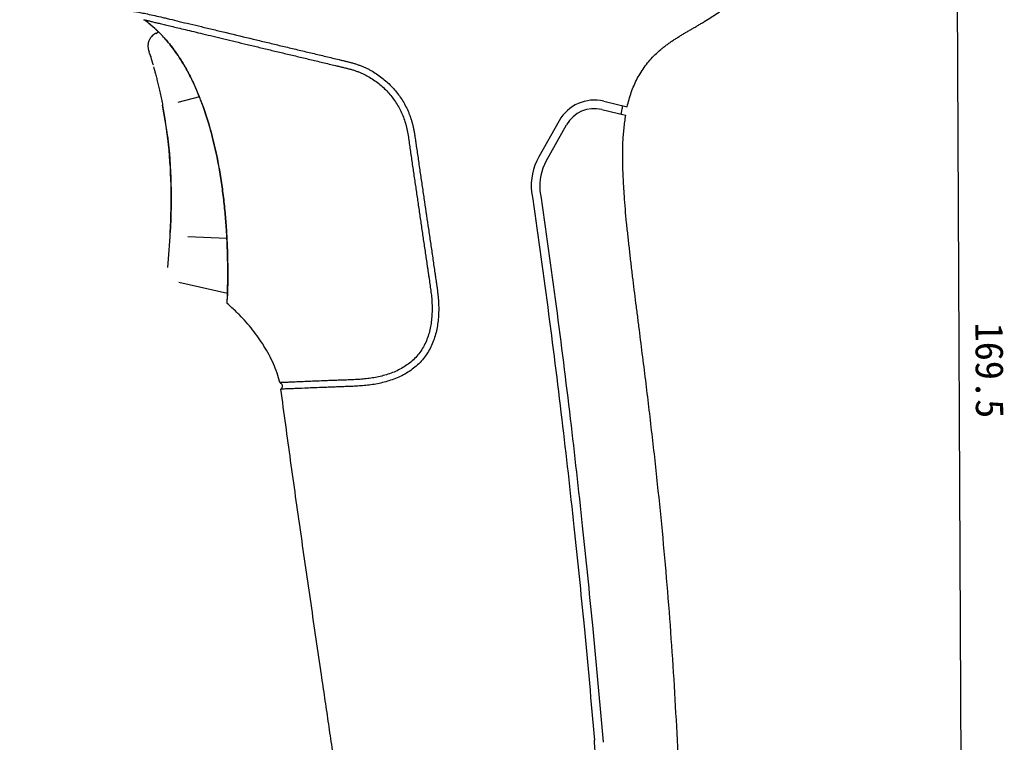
# Model space of a CAD drawing. Header units: millimetres. Extents: x -28 to 399, y 45 to 387.
# Tile 12 of 15: x 176 to 281, y 164 to 241. Entities that reach past the tile are written whole.
import ezdxf

# ---------------------------------------------------------------- set-up
doc = ezdxf.new("R2010")
doc.units = ezdxf.units.MM
doc.header["$LTSCALE"] = 32.67
doc.header["$PDMODE"] = 3
doc.header["$PDSIZE"] = 8
doc.layers.get('0').update_dxf_attribs({"linetype": 'CONTINUOUS'})
doc.layers.get('Defpoints').update_dxf_attribs({"linetype": 'CONTINUOUS'})
for name, color, linetype in [('00_COMPONENTS_3', 7, 'CONTINUOUS'), ('20_ALL_FEATURES', 7, 'CONTINUOUS'), ('51__DRAFT_DIMS', 7, 'CONTINUOUS')]:
    doc.layers.add(name, color=color, linetype=linetype)
doc.styles.get("Standard").update_dxf_attribs({"font": 'simfang.ttf'})
doc.dimstyles.new('DIMSTYLE_1', dxfattribs={"dimtxt": 3, "dimasz": 3, "dimexe": 2.5, "dimexo": 0.5, "dimgap": 0.75, "dimtad": 1, "dimdec": 1, "dimdsep": 46, "dimtxsty": 'Standard', "dimblk": '_FILLED', "dimblk1": '_FILLED', "dimblk2": '_FILLED', "dimcen": 0.09, "dimclrt": 256, "dimazin": 2, "dimtp": 0.5, "dimtm": 0.5, "dimtfac": 1, "dimtdec": 1, "dimtofl": 0, "dimtmove": 0, "dimatfit": 3, "dimldrblk": '_FILLED', "dimfxl": 1, "dimtolj": 1, "dimarcsym": 0})

# ---------------------------------------------------------------- blocks, each defined once
blk = doc.blocks.new('_FILLED')
at = {"color": 0, "linetype": 'ByBlock'}
blk.add_solid([(0, 0), (-1, 0.167), (-1, -0.167)], dxfattribs=at)
blk = doc.blocks.new('*D14')
at = {"layer": '51__DRAFT_DIMS', "color": 0, "lineweight": -2}
for p, q in [((176.01, 289.54), (277.84, 290.05)), ((276.17, 123.52), (275.35, 287.04)), ((210.52, 120.19), (278.68, 120.54))]:
    blk.add_line(p, q, dxfattribs=at)
at = {"layer": 'Defpoints', "color": 0}
for p in [(275.34, 290.04), (175.51, 289.54), (210.02, 120.19)]:
    blk.add_point(p, dxfattribs=at)
at = {"layer": '51__DRAFT_DIMS', "color": 0, "linetype": 'ByBlock', "lineweight": -2, "xscale": 3, "yscale": 3, "zscale": 3}
for p, rotation in [((275.34, 290.04), 90.28656286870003), ((276.18, 120.52), 270.2865628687)]:
    blk.add_blockref('_FILLED', p, dxfattribs=dict(at, rotation=rotation))
at = {"layer": '51__DRAFT_DIMS', "insert": (280.52, 203.81), "char_height": 3, "attachment_point": 2, "rotation": 270.2866, "line_spacing_factor": 0.9}
blk.add_mtext('\\A1;169.5', dxfattribs=at)

msp = doc.modelspace()

# ---------------------------------------------------------------- linework, layer by layer
at = {"layer": '00_COMPONENTS_3'}
for p, q in [((190.14, 240.08), (190.13, 240.09)), ((194.56, 233.31), (194.54, 233.34)), ((194.97, 232.26), (194.96, 232.28)), ((197.63, 217.83), (197.62, 217.9)), ((197.62, 217.9), (197.62, 217.83)), ((197.62, 217.9), (197.62, 217.83)), ((197.67, 211.72), (197.67, 211.72)), ((197.68, 211.72), (197.68, 211.72)), ((207.76, 171.05), (207.72, 171.33))]:
    msp.add_line(p, q, dxfattribs=at)
at = {"layer": '00_COMPONENTS_3', "color": 7}
for p, q in [((237.83, 232.5), (240.33, 231.91)), ((237.62, 231.63), (240.15, 231.02)), ((233.08, 230.43), (230.91, 226.58)), ((231.69, 226.13), (233.87, 229.99)), ((230.91, 226.57), (230.91, 226.58)), ((231.69, 226.13), (231.69, 226.13))]:
    msp.add_line(p, q, dxfattribs=at)
at = {"layer": '00_COMPONENTS_3'}
for centre, radius, start, end in [((180.8, 230.27), 13.54, 46.4996, 51.0733), ((167.6, 222.16), 29.16, 21.8445, 22.5344), ((168.5, 222.52), 28.21, 21.8418, 22.4876), ((166.71, 221.8), 30.13, 21.381, 21.8458), ((167.24, 222.02), 29.56, 21.3679, 21.8418), ((165.47, 221.33), 31.46, 20.3392, 21.3691), ((165.4, 221.3), 31.53, 20.3745, 21.3687), ((108.55, 214.13), 89.16, 357.9361, 358.4459)]:
    msp.add_arc(centre, radius, start, end, dxfattribs=at)
at = {"layer": '00_COMPONENTS_3', "color": 7}
for centre, radius, start, end in [((236.83, 228.32), 4.3, 76.55, 150.6046), ((236.83, 228.32), 3.4, 76.55, 150.6046), ((256.7, 228.18), 17.29, 168.8801, 170.1334), ((255.59, 228.4), 16.16, 167.0328, 168.8856), ((236.37, 223.5), 6.27, 150.6046, 186.1143), ((236.37, 223.5), 5.37, 150.6046, 185.9604)]:
    msp.add_arc(centre, radius, start, end, dxfattribs=at)
for points, knots in [([(240.33, 231.91), (240.45, 232.43), (240.74, 233.46), (241.27, 234.69), (241.81, 235.61), (242.26, 236.27), (242.76, 236.9), (243.31, 237.48), (243.81, 237.93), (244.22, 238.27), (244.54, 238.51), (244.87, 238.75), (245.2, 238.97), (245.53, 239.19), (245.87, 239.4), (246.21, 239.61), (246.56, 239.82), (246.9, 240.02), (247.25, 240.22), (247.6, 240.42), (247.94, 240.62), (248.29, 240.83), (248.75, 241.1), (249.31, 241.46), (249.98, 241.9), (250.63, 242.37), (251.26, 242.86), (251.87, 243.38), (252.65, 244.11), (253.57, 245.09), (254.55, 246.35), (255.71, 248.15), (256.42, 249.59), (256.83, 250.58)], [0, 0, 0, 0, 0.062485, 0.124955, 0.156208, 0.187461, 0.218714, 0.249967, 0.28122, 0.296849, 0.312478, 0.328107, 0.343736, 0.359365, 0.374994, 0.390623, 0.406251, 0.42188, 0.437509, 0.453138, 0.468766, 0.484395, 0.500024, 0.531281, 0.562538, 0.593796, 0.625053, 0.65631, 0.687568, 0.750066, 0.812565, 0.875067, 1, 1, 1, 1]), ([(240.15, 231.02), (240.11, 230.79), (240.04, 230.31), (239.96, 229.6), (239.9, 229), (239.87, 228.52), (239.85, 228.16), (239.83, 227.8), (239.82, 227.32), (239.82, 226.73), (239.82, 226.01), (239.84, 225.29), (239.87, 224.57), (239.91, 223.85), (239.95, 223.13), (240.01, 222.17), (240.1, 220.98), (240.24, 219.55), (240.39, 218.12), (240.55, 216.69), (240.71, 215.26), (240.94, 213.35), (241.18, 211.45), (241.42, 209.55), (241.66, 207.64), (241.96, 205.26), (242.32, 202.41), (242.66, 199.55), (243.11, 195.74), (243.63, 190.97), (244.01, 187.16), (244.19, 185.25)], [0, 0, 0, 0, 0.015625, 0.031251, 0.046876, 0.054689, 0.062501, 0.070314, 0.078127, 0.093751, 0.109376, 0.125001, 0.140626, 0.156251, 0.171876, 0.187501, 0.218751, 0.250001, 0.281251, 0.312501, 0.343751, 0.375001, 0.437501, 0.468751, 0.500001, 0.562501, 0.625001, 0.687501, 0.750001, 0.875001, 1, 1, 1, 1]), ([(230.14, 222.83), (230.74, 218.73), (231.87, 210.65), (233.36, 198.75), (234.64, 187.41), (235.8, 176.02), (236.49, 168.43), (236.84, 164.37)], [0, 0, 0, 0, 0.211036, 0.416126, 0.611276, 0.792372, 1, 1, 1, 1]), ([(231.03, 222.94), (231.64, 218.84), (232.77, 210.76), (234.26, 198.85), (235.53, 187.51), (236.7, 176.03), (237.4, 168.33), (237.76, 164.17), (237.76, 164.15)], [0, 0, 0, 0, 0.209788, 0.413905, 0.608114, 0.78833, 0.9989, 1, 1, 1, 1]), ([(244.19, 185.25), (244.36, 183.33), (244.7, 179.5), (245.12, 173.75), (245.48, 167.99), (245.67, 164.15), (245.75, 162.23)], [0, 0, 0, 0, 0.25, 0.5, 0.75, 1, 1, 1, 1]), ([(237.49, 140.28), (237.76, 140.74), (238.17, 141.73), (238.36, 142.93), (238.36, 143.67), (238.34, 144), (238.31, 144.6), (238.26, 145.47), (238.17, 146.9), (238.04, 148.78), (237.82, 152.05), (237.43, 157.22), (237.07, 161.62), (236.84, 164.29), (236.84, 164.37)], [0, 0, 0, 0, 0.06565, 0.131614, 0.14793, 0.15699, 0.172773, 0.221885, 0.264815, 0.349709, 0.454797, 0.669646, 0.990409, 1, 1, 1, 1])]:
    msp.add_open_spline(points, degree=3, knots=knots, dxfattribs=at)
at = {"layer": '00_COMPONENTS_3'}
for points, knots in [([(186.94, 242.08), (186.94, 242.08), (186.95, 242.09), (186.97, 242.1), (186.99, 242.11), (187.03, 242.12), (187.1, 242.12), (187.2, 242.12), (187.33, 242.12), (187.48, 242.11), (187.66, 242.09), (187.95, 242.05), (188.4, 241.97), (189.02, 241.84), (189.75, 241.68), (190.43, 241.52), (191.03, 241.38), (191.69, 241.22), (192.58, 241.01), (193.71, 240.74), (194.93, 240.45), (196.22, 240.14), (198.06, 239.7), (199.47, 239.36), (200.42, 239.13)], [0, 0, 0, 0, 0.001048, 0.002362, 0.004013, 0.006057, 0.011457, 0.01869, 0.027794, 0.038841, 0.051886, 0.067, 0.103679, 0.149303, 0.203934, 0.267004, 0.301309, 0.337314, 0.41453, 0.498684, 0.589439, 0.686099, 0.787606, 1, 1, 1, 1]), ([(188.77, 241.2), (188.8, 241.19), (188.87, 241.17), (188.99, 241.15), (189.12, 241.11), (189.27, 241.08), (189.44, 241.04), (189.63, 240.99), (189.83, 240.94), (190.04, 240.89), (190.27, 240.84), (190.61, 240.76), (191.08, 240.64), (191.71, 240.5), (192.42, 240.32), (193.22, 240.13), (194.11, 239.92), (195.1, 239.68), (196.18, 239.43), (197.32, 239.15), (198.54, 238.86), (199.79, 238.56), (201.09, 238.25), (202.41, 237.93), (203.76, 237.61), (204.88, 237.34), (205.79, 237.13), (206.47, 236.96), (207.16, 236.8), (207.84, 236.64), (208.53, 236.47), (209.1, 236.33), (209.56, 236.23), (209.9, 236.14), (210.25, 236.06), (210.59, 235.98), (210.87, 235.9), (211.1, 235.84), (211.26, 235.78), (211.43, 235.72), (211.65, 235.64), (211.92, 235.53), (212.23, 235.39), (212.64, 235.18), (213.13, 234.89), (213.69, 234.5), (214.21, 234.07), (214.69, 233.61), (215.12, 233.11), (215.52, 232.58), (215.88, 232.02), (216.19, 231.44), (216.46, 230.82), (216.64, 230.29), (216.76, 229.86), (216.84, 229.53), (216.9, 229.19), (216.96, 228.86), (217.01, 228.52), (217.07, 228.06), (217.14, 227.6), (217.2, 227.14), (217.27, 226.68), (217.36, 226.11), (217.46, 225.41), (217.56, 224.72), (217.7, 223.79), (217.87, 222.63), (218.07, 221.24), (218.28, 219.84), (218.48, 218.44), (218.65, 217.28), (218.79, 216.35), (218.89, 215.65), (218.98, 215.07), (219.05, 214.6), (219.1, 214.26), (219.15, 213.91), (219.22, 213.44), (219.3, 212.86), (219.4, 212.16), (219.48, 211.46), (219.52, 210.75), (219.52, 210.05), (219.48, 209.34), (219.39, 208.64), (219.25, 207.95), (219.05, 207.28), (218.77, 206.62), (218.43, 206.01), (218.01, 205.44), (217.53, 204.92), (216.99, 204.47), (216.4, 204.09), (215.78, 203.76), (215.14, 203.5), (214.48, 203.28), (213.82, 203.12), (213.15, 202.99), (212.49, 202.9), (211.83, 202.84), (211.19, 202.81), (210.66, 202.79), (210.24, 202.77), (209.84, 202.76), (209.35, 202.74), (208.78, 202.72), (208.24, 202.7), (207.57, 202.67), (206.81, 202.64), (205.98, 202.61), (205.26, 202.58), (204.66, 202.55), (204.16, 202.53), (203.77, 202.52), (203.48, 202.51), (203.32, 202.5), (203.26, 202.5)], [0, 0, 0, 0, 0.001348, 0.00299, 0.004951, 0.00716, 0.00958, 0.012218, 0.015073, 0.018144, 0.02143, 0.024931, 0.032672, 0.041553, 0.051694, 0.063143, 0.075936, 0.090066, 0.105461, 0.121949, 0.139313, 0.157365, 0.175934, 0.194878, 0.214089, 0.233477, 0.243216, 0.252977, 0.262754, 0.272543, 0.282341, 0.292143, 0.297045, 0.301948, 0.30685, 0.311753, 0.316655, 0.319103, 0.321548, 0.323988, 0.326424, 0.331278, 0.336107, 0.340908, 0.350422, 0.359828, 0.369142, 0.378384, 0.38758, 0.396761, 0.405951, 0.415174, 0.424448, 0.43379, 0.43849, 0.443209, 0.447947, 0.452703, 0.457479, 0.462271, 0.471901, 0.476735, 0.481579, 0.491293, 0.501032, 0.510789, 0.520561, 0.540135, 0.559733, 0.579338, 0.598944, 0.618552, 0.628357, 0.638161, 0.647966, 0.652869, 0.657771, 0.662674, 0.667576, 0.677381, 0.687187, 0.696992, 0.706797, 0.716602, 0.726406, 0.73621, 0.746012, 0.755814, 0.765612, 0.775407, 0.785195, 0.794974, 0.804736, 0.814474, 0.824177, 0.833832, 0.843426, 0.852942, 0.86236, 0.871659, 0.880814, 0.889799, 0.898581, 0.902885, 0.907123, 0.91538, 0.923311, 0.930879, 0.938054, 0.951199, 0.962729, 0.972667, 0.981054, 0.987946, 0.993382, 0.997394, 1, 1, 1, 1]), ([(190.13, 240.09), (190.05, 240.17), (189.93, 240.28), (189.78, 240.41), (189.67, 240.5), (189.57, 240.59), (189.47, 240.67), (189.39, 240.74), (189.35, 240.77), (189.33, 240.79)], [0, 0, 0, 0, 0.309256, 0.449823, 0.581447, 0.705318, 0.823524, 0.929756, 1, 1, 1, 1]), ([(190.12, 240.09), (190.12, 240.09), (190.12, 240.09), (190.13, 240.09), (190.13, 240.09), (190.13, 240.08), (190.14, 240.08), (190.14, 240.07), (190.16, 240.06), (190.18, 240.04), (190.2, 240.02), (190.22, 240), (190.25, 239.97), (190.29, 239.94), (190.34, 239.89), (190.41, 239.82), (190.51, 239.72), (190.62, 239.6), (190.74, 239.48), (190.88, 239.33), (191.02, 239.17), (191.23, 238.93), (191.51, 238.6), (191.85, 238.17), (192.2, 237.68), (192.56, 237.15), (192.92, 236.58), (193.39, 235.77), (193.95, 234.69), (194.35, 233.8), (194.54, 233.34)], [0, 0, 0, 0, 0.000067, 0.000309, 0.000727, 0.001321, 0.002089, 0.003028, 0.005419, 0.008484, 0.012215, 0.016603, 0.02164, 0.02732, 0.033638, 0.048164, 0.065184, 0.084673, 0.106593, 0.130825, 0.157217, 0.185619, 0.247877, 0.316618, 0.391, 0.470149, 0.55314, 0.639102, 0.817187, 1, 1, 1, 1]), ([(194.54, 233.34), (194.46, 233.54), (194.29, 233.93), (194.03, 234.52), (193.75, 235.09), (193.37, 235.81), (192.88, 236.66), (192.28, 237.58), (191.69, 238.38), (191, 239.22), (190.48, 239.76), (190.14, 240.08)], [0, 0, 0, 0, 0.079528, 0.158639, 0.236808, 0.313625, 0.461251, 0.597664, 0.720485, 0.82834, 1, 1, 1, 1]), ([(200.42, 239.13), (200.88, 239.02), (201.81, 238.8), (203.22, 238.46), (204.63, 238.13), (205.81, 237.84), (206.75, 237.62), (207.46, 237.45), (208.17, 237.28), (208.88, 237.11), (209.48, 236.97), (209.95, 236.85), (210.3, 236.77), (210.66, 236.69), (210.95, 236.61), (211.19, 236.54), (211.42, 236.47), (211.7, 236.37), (212.04, 236.24), (212.36, 236.1), (212.68, 235.95), (213.1, 235.73), (213.6, 235.43), (214.16, 235.02), (214.68, 234.59), (215.17, 234.11), (215.62, 233.61), (216.03, 233.07), (216.41, 232.51), (216.74, 231.92), (216.98, 231.4), (217.15, 230.97), (217.26, 230.65), (217.36, 230.32), (217.46, 229.98), (217.53, 229.64), (217.6, 229.29), (217.65, 228.94), (217.71, 228.59), (217.76, 228.24), (217.82, 227.77), (217.91, 227.17), (218.02, 226.46), (218.12, 225.74), (218.23, 225.02), (218.33, 224.31), (218.48, 223.34), (218.72, 221.66), (219.01, 219.73), (219.29, 217.81), (219.47, 216.6), (219.61, 215.64), (219.71, 214.91), (219.8, 214.31), (219.87, 213.83), (219.92, 213.47), (219.98, 213.11), (220.03, 212.75), (220.08, 212.38), (220.14, 211.9), (220.2, 211.29), (220.23, 210.56), (220.22, 209.83), (220.17, 209.1), (220.06, 208.38), (219.9, 207.67), (219.68, 206.97), (219.4, 206.3), (219.04, 205.66), (218.76, 205.26), (218.6, 205.07)], [0, 0, 0, 0, 0.031024, 0.062361, 0.093907, 0.125578, 0.14144, 0.157311, 0.173186, 0.189059, 0.204927, 0.212858, 0.220787, 0.228713, 0.236629, 0.240579, 0.244522, 0.252377, 0.26019, 0.267958, 0.275678, 0.283347, 0.298529, 0.313523, 0.328365, 0.343097, 0.357762, 0.372409, 0.387085, 0.401828, 0.41667, 0.424139, 0.431642, 0.439181, 0.446755, 0.454363, 0.462009, 0.469691, 0.477406, 0.485152, 0.492927, 0.508548, 0.524241, 0.539986, 0.555768, 0.571578, 0.587408, 0.619112, 0.682585, 0.714327, 0.746071, 0.761944, 0.777817, 0.793691, 0.801628, 0.809564, 0.817501, 0.825438, 0.833375, 0.841312, 0.857186, 0.873059, 0.888931, 0.904803, 0.920674, 0.936545, 0.952413, 0.96828, 0.984143, 1, 1, 1, 1]), ([(194.96, 232.26), (195.39, 231.11), (196.11, 228.77), (196.74, 225.78), (197.12, 223.37), (197.34, 221.55), (197.51, 219.73), (197.59, 218.51), (197.62, 217.9)], [0, 0, 0, 0, 0.250403, 0.500431, 0.62539, 0.750294, 0.875153, 1, 1, 1, 1]), ([(197.62, 217.9), (197.62, 218.05), (197.6, 218.36), (197.56, 218.97), (197.51, 219.73), (197.43, 220.64), (197.3, 221.85), (197.16, 223.06), (196.98, 224.27), (196.68, 226.08), (196.24, 228.17), (195.66, 230.23), (195.28, 231.4), (195.07, 231.97), (194.97, 232.26)], [0, 0, 0, 0, 0.031211, 0.062407, 0.12479, 0.187189, 0.249596, 0.374418, 0.436867, 0.499378, 0.749533, 0.874723, 0.93735, 1, 1, 1, 1]), ([(197.62, 217.83), (197.64, 217.58), (197.66, 217.07), (197.68, 216.43), (197.69, 215.92), (197.7, 215.54), (197.71, 215.16), (197.71, 214.77), (197.72, 214.39), (197.72, 214.07), (197.72, 213.82), (197.71, 213.63), (197.71, 213.44), (197.71, 213.25), (197.71, 213.05), (197.71, 212.86), (197.7, 212.7), (197.7, 212.58), (197.7, 212.48), (197.7, 212.39), (197.69, 212.29), (197.69, 212.21), (197.69, 212.15), (197.69, 212.1), (197.69, 212.05), (197.68, 212), (197.68, 211.96), (197.68, 211.92), (197.68, 211.88), (197.68, 211.86), (197.68, 211.84), (197.68, 211.82), (197.68, 211.8), (197.68, 211.79), (197.68, 211.78), (197.68, 211.76), (197.68, 211.75), (197.68, 211.75), (197.67, 211.74), (197.67, 211.73), (197.67, 211.73), (197.67, 211.73), (197.67, 211.72), (197.67, 211.72), (197.67, 211.72), (197.67, 211.72), (197.67, 211.72), (197.67, 211.72), (197.67, 211.72)], [0, 0, 0, 0, 0.125, 0.25, 0.3125, 0.375001, 0.437501, 0.500001, 0.562501, 0.625002, 0.656252, 0.687502, 0.718752, 0.750002, 0.781252, 0.812503, 0.843753, 0.859378, 0.875003, 0.890628, 0.906253, 0.921878, 0.929691, 0.937503, 0.945316, 0.953128, 0.960941, 0.968753, 0.97266, 0.976566, 0.980472, 0.984378, 0.986332, 0.988285, 0.990238, 0.992191, 0.994144, 0.995121, 0.996097, 0.997074, 0.99805, 0.998539, 0.999027, 0.999271, 0.999515, 0.999759, 0.999881, 1, 1, 1, 1]), ([(197.68, 211.72), (197.69, 212.07), (197.71, 212.92), (197.72, 213.9), (197.72, 214.67), (197.71, 215.25), (197.7, 215.84), (197.68, 216.44), (197.66, 217.06), (197.64, 217.52), (197.63, 217.83)], [0, 0, 0, 0, 0.171559, 0.413124, 0.481383, 0.551726, 0.697333, 0.772048, 0.847633, 1, 1, 1, 1]), ([(197.65, 210.92), (197.65, 210.93), (197.65, 210.93), (197.65, 210.94), (197.65, 210.95), (197.65, 210.97), (197.65, 211), (197.65, 211.03), (197.66, 211.06), (197.66, 211.1), (197.66, 211.17), (197.67, 211.26), (197.67, 211.39), (197.68, 211.55), (197.68, 211.66), (197.68, 211.72)], [0, 0, 0, 0, 0.013228, 0.021811, 0.032073, 0.058038, 0.090528, 0.129077, 0.173692, 0.224479, 0.281802, 0.417348, 0.582399, 0.776915, 1, 1, 1, 1]), ([(198.96, 209.72), (198.86, 209.82), (198.44, 210.24), (197.99, 210.64), (197.65, 210.92)], [0, 0, 0, 0, 0.250155, 1, 1, 1, 1]), ([(203.26, 202.5), (203.18, 202.85), (202.99, 203.53), (202.6, 204.52), (202.13, 205.48), (201.59, 206.41), (201.01, 207.29), (200.37, 208.14), (199.69, 208.95), (199.21, 209.47), (198.96, 209.72)], [0, 0, 0, 0, 0.125471, 0.250881, 0.376381, 0.501897, 0.626813, 0.751134, 0.87551, 1, 1, 1, 1]), ([(218.6, 205.07), (218.45, 204.88), (218.11, 204.51), (217.55, 204.02), (216.94, 203.59), (216.08, 203.11), (215.16, 202.75), (214.22, 202.49), (213.51, 202.34), (212.92, 202.25), (212.45, 202.19), (212.11, 202.16), (211.76, 202.14), (211.42, 202.12), (211.08, 202.1), (210.75, 202.09), (210.42, 202.08), (209.99, 202.06), (209.47, 202.04), (208.87, 202.02), (208.13, 201.99), (207.28, 201.96), (206.14, 201.91), (205.17, 201.87), (204.36, 201.84), (203.93, 201.83), (203.62, 201.81), (203.45, 201.81), (203.38, 201.8)], [0, 0, 0, 0, 0.046503, 0.092955, 0.139323, 0.185563, 0.277348, 0.322814, 0.367844, 0.412321, 0.434312, 0.456112, 0.477703, 0.499064, 0.520168, 0.540988, 0.561498, 0.58167, 0.62089, 0.658426, 0.694081, 0.759459, 0.816786, 0.907638, 0.941608, 0.968236, 0.987655, 1, 1, 1, 1]), ([(203.26, 202.5), (203.29, 202.48), (203.34, 202.46), (203.4, 202.41), (203.44, 202.38), (203.47, 202.34), (203.51, 202.28), (203.54, 202.19), (203.54, 202.08), (203.5, 201.98), (203.45, 201.89), (203.41, 201.83), (203.38, 201.8)], [0, 0, 0, 0, 0.12516, 0.187763, 0.250357, 0.312933, 0.375493, 0.500084, 0.624743, 0.749697, 0.874818, 1, 1, 1, 1]), ([(207.72, 171.33), (207.53, 172.6), (207.16, 175.14), (206.6, 178.94), (206.05, 182.75), (205.5, 186.56), (204.96, 190.37), (204.42, 194.18), (203.9, 197.99), (203.56, 200.53), (203.38, 201.8)], [0, 0, 0, 0, 0.125, 0.25, 0.375, 0.5, 0.625, 0.75, 0.875, 1, 1, 1, 1]), ([(194.79, 139.79), (195.17, 139.96), (195.93, 140.31), (197.07, 140.83), (198.2, 141.35), (199.34, 141.88), (200.29, 142.31), (201.05, 142.66), (201.81, 143.01), (202.57, 143.36), (203.32, 143.71), (203.89, 143.97), (204.46, 144.23), (205.03, 144.5), (205.59, 144.78), (206.14, 145.09), (206.57, 145.37), (206.91, 145.62), (207.23, 145.89), (207.62, 146.24), (208.05, 146.69), (208.45, 147.18), (208.81, 147.69), (209.14, 148.22), (209.43, 148.78), (209.68, 149.35), (209.88, 149.95), (210.01, 150.45), (210.09, 150.86), (210.15, 151.28), (210.2, 151.8), (210.2, 152.42), (210.18, 153.05), (210.13, 153.67), (210.07, 154.3), (210.01, 154.92), (209.94, 155.54), (209.87, 156.16), (209.79, 156.79), (209.69, 157.61), (209.55, 158.65), (209.38, 159.89), (209.15, 161.55), (208.91, 163.2), (208.67, 164.85), (208.43, 166.5), (208.12, 168.57), (207.88, 170.22), (207.76, 171.05)], [0, 0, 0, 0, 0.031251, 0.062503, 0.093754, 0.125005, 0.156256, 0.171882, 0.187508, 0.218759, 0.234385, 0.25001, 0.265636, 0.281261, 0.296886, 0.31251, 0.328133, 0.335946, 0.343758, 0.35938, 0.375003, 0.390626, 0.406249, 0.421872, 0.437495, 0.453117, 0.46874, 0.484361, 0.492174, 0.499986, 0.515608, 0.531232, 0.546857, 0.562482, 0.578108, 0.593734, 0.609359, 0.624985, 0.64061, 0.656236, 0.687487, 0.718739, 0.74999, 0.812492, 0.843744, 0.874995, 0.937497, 1, 1, 1, 1])]:
    msp.add_open_spline(points, degree=3, knots=knots, dxfattribs=at)
msp.add_open_spline([(189.31, 240.8), (189.14, 240.94), (188.95, 241.07), (188.77, 241.2)], degree=3, dxfattribs=at)
at = {"layer": '20_ALL_FEATURES'}
for p, q in [((190.03, 239.74), (190.33, 239.89)), ((189.25, 238), (189.27, 237.95)), ((189.27, 237.95), (189.32, 237.79)), ((189.32, 237.78), (189.32, 237.77)), ((189.4, 237.53), (189.4, 237.52)), ((189.4, 237.52), (189.41, 237.48)), ((189.41, 237.48), (189.42, 237.46)), ((189.42, 237.46), (189.43, 237.43)), ((189.43, 237.43), (189.45, 237.36)), ((189.55, 237.04), (189.58, 236.92)), ((189.57, 236.97), (189.61, 236.83)), ((189.59, 236.88), (189.61, 236.81)), ((189.61, 236.81), (189.64, 236.72)), ((189.64, 236.72), (189.66, 236.64)), ((189.66, 236.64), (189.69, 236.56)), ((189.69, 236.56), (189.71, 236.47)), ((189.71, 236.47), (189.74, 236.37)), ((189.86, 235.94), (189.89, 235.83)), ((189.89, 235.83), (189.92, 235.72)), ((189.92, 235.73), (189.95, 235.62)), ((189.95, 235.63), (189.98, 235.52)), ((189.97, 235.52), (190, 235.41)), ((190, 235.41), (190.04, 235.27)), ((190.03, 235.29), (190.07, 235.16)), ((190.06, 235.18), (190.1, 235.05)), ((190.1, 235.06), (190.13, 234.93)), ((190.13, 234.93), (190.16, 234.79)), ((190.16, 234.81), (190.2, 234.63)), ((190.36, 233.97), (190.4, 233.81)), ((190.74, 232.22), (190.77, 232.08)), ((194.69, 232.98), (192.38, 232.36)), ((190.77, 232.04), (190.77, 232.08)), ((191.28, 228.82), (191.28, 228.82)), ((191.58, 218.51), (191.58, 218.51)), ((197.62, 217.88), (193.46, 218.06)), ((197.68, 212), (192.49, 213.18))]:
    msp.add_line(p, q, dxfattribs=at)
for points in [[(190.03, 239.74), (190.01, 239.74), (189.97, 239.71), (189.92, 239.69), (189.88, 239.66), (189.84, 239.63), (189.8, 239.6), (189.76, 239.57), (189.72, 239.54), (189.68, 239.5), (189.64, 239.47), (189.61, 239.43)], [(189.61, 239.43), (189.57, 239.39), (189.54, 239.35), (189.51, 239.31), (189.48, 239.27), (189.45, 239.23), (189.42, 239.19), (189.39, 239.14), (189.37, 239.1), (189.35, 239.05), (189.33, 239), (189.31, 238.96), (189.29, 238.91), (189.27, 238.86), (189.26, 238.81), (189.24, 238.76), (189.23, 238.71), (189.22, 238.66), (189.21, 238.61), (189.21, 238.56), (189.2, 238.51), (189.2, 238.46), (189.2, 238.41), (189.2, 238.36), (189.2, 238.3), (189.21, 238.25), (189.21, 238.2), (189.22, 238.15), (189.23, 238.1), (189.24, 238.05), (189.25, 238)], [(189.45, 237.36), (189.49, 237.24), (189.51, 237.17), (189.53, 237.11), (189.55, 237.04)], [(189.8, 236.16), (189.83, 236.03), (189.86, 235.94)], [(190.19, 234.68), (190.22, 234.54), (190.26, 234.41), (190.29, 234.26), (190.33, 234.12), (190.36, 233.97)], [(190.4, 233.82), (190.43, 233.67), (190.47, 233.52), (190.5, 233.36), (190.54, 233.2), (190.57, 233.04), (190.61, 232.87), (190.64, 232.71), (190.67, 232.54), (190.71, 232.38), (190.74, 232.22)]]:
    msp.add_lwpolyline(points, dxfattribs=at)
for centre, radius, start, end in [((190.7, 238.4), 1.5, 116.4997, 137.2435), ((132.51, 220.13), 59.49, 16.9965, 17.2478), ((142.78, 222.78), 48.87, 7.0928, 10.9627), ((142.79, 222.78), 48.87, 7.0999, 10.9143), ((142.52, 222.75), 49.14, 6.7412, 7.094), ((85.77, 223.92), 105.95, 355.0458, 357.075), ((85.77, 223.92), 105.95, 355.0458, 357.075)]:
    msp.add_arc(centre, radius, start, end, dxfattribs=at)
for points in [[(191.28, 228.82), (191.71, 225.42), (191.76, 222.08), (191.58, 218.51)], [(191.58, 218.51), (191.76, 221.97), (191.71, 225.22), (191.32, 228.52)]]:
    msp.add_open_spline(points, degree=3, dxfattribs=at)

# ---------------------------------------------------------------- dimensions: what is measured, and where the dimension line sits
at = {"layer": '51__DRAFT_DIMS'}
dim = msp.add_linear_dim(base=(275.34, 290.04), p1=(210.02, 120.19), p2=(175.51, 289.54), angle=90.2866, dimstyle='DIMSTYLE_1', dxfattribs=at)
dim.commit()
dim.dimension.update_dxf_attribs({"geometry": '*D14', "text_midpoint": (275.77, 203.78), "dimtype": 160})

doc.saveas('drawing.dxf')
